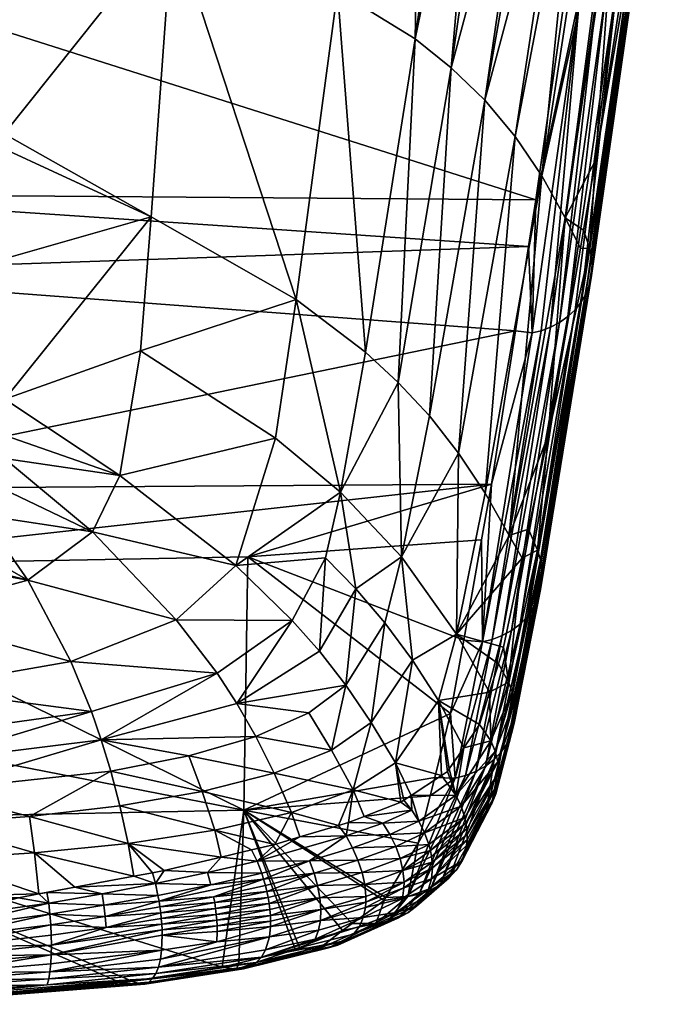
# Model space of a CAD drawing. Extents: x -0.11 to 0.11, y -0.207 to 0.019.
# Tile 4 of 138: x 0.005 to 0.017, y -0.207 to -0.189. Entities that reach past the tile are written whole.
import ezdxf

# ---------------------------------------------------------------- set-up
doc = ezdxf.new("R2010")
doc.units = 0
doc.layers.add('mesh', color=7, linetype='CONTINUOUS')

msp = doc.modelspace()

# ---------------------------------------------------------------- meshes
at = {"layer": 'mesh'}
mesh = msp.add_polyface(dxfattribs=at)
corners = [(-0.000143, -0.191736, -0.004857), (0.014281, -0.192713, -0.008344), (-0.000143, -0.193205, -0.008181), (0.014416, -0.191847, -0.006373), (-0.000143, -0.187218, 0.004194), (0.014949, -0.188082, 0.001394), (0.015138, -0.186733, 0.004004), (-0.000143, -0.185827, 0.006981), (0.015302, -0.185554, 0.006286), (-0.000143, -0.180627, 0.016257), (0.016061, -0.180921, 0.014554), (0.004583, -0.190631, -0.020607), (-0.004872, -0.190955, -0.021198), (0.004583, -0.190908, -0.021217), (0.004584, -0.188315, -0.015508), (-0.004872, -0.190667, -0.020591), (0.004584, -0.185804, -0.010586), (-0.004872, -0.186387, -0.011587), (0.004584, -0.182956, -0.005006), (-0.004872, -0.185845, -0.010567), (0.004584, -0.181152, -0.001724), (-0.004871, -0.181079, -0.001593), (0.004585, -0.181079, -0.001593), (-0.000143, -0.181079, -0.001593), (0.012183, -0.188874, -0.013386), (0.012299, -0.182333, -0.001113), (0.010746, -0.187985, -0.012948), (0.009913, -0.181611, -0.001388), (0.00856, -0.181322, -0.001497), (0.011315, -0.18191, -0.001274), (0.011452, -0.181969, -0.001252), (0.004908, -0.181099, -0.001586), (0.007428, -0.181253, -0.001525), (0.008047, -0.181291, -0.00151), (0.007696, -0.186722, -0.011836), (0.007304, -0.192165, -0.023495), (0.011264, -0.194665, -0.026621), (0.009983, -0.193693, -0.025652), (0.004582, -0.192938, -0.025685), (0.008201, -0.179826, 0.000969), (0.011916, -0.180437, 0.001627), (-0.004872, -0.191239, -0.021804)]
mesh.append_faces([[corners[k] for k in face] for face in [(0, 1, 2, 2), (0, 3, 1, 1), (4, 3, 0, 0), (4, 5, 3, 3), (4, 6, 5, 5), (7, 6, 4, 4), (7, 8, 6, 6), (9, 10, 7, 7), (11, 12, 13, 13), (14, 15, 11, 11), (16, 17, 14, 14), (18, 19, 16, 16), (20, 21, 18, 18), (22, 23, 20, 20), (24, 25, 26, 26), (26, 27, 28, 28), (26, 29, 27, 27), (26, 30, 29, 29), (25, 30, 26, 26), (20, 31, 22, 22), (20, 18, 31, 31), (18, 32, 31, 31), (18, 33, 32, 32), (16, 33, 18, 18), (16, 34, 33, 33), (14, 34, 16, 16), (11, 13, 35, 35), (26, 36, 24, 24), (34, 35, 37, 37), (34, 11, 35, 35), (14, 11, 34, 34), (13, 38, 35, 35), (34, 28, 33, 33), (34, 26, 28, 28), (37, 26, 34, 34), (37, 36, 26, 26), (39, 28, 27, 27), (40, 29, 30, 30), (40, 27, 29, 29), (38, 13, 41, 41)]])
mesh = msp.add_polyface(dxfattribs=at)
corners = [(0.014281, -0.192713, -0.008344), (0.014416, -0.191847, -0.006373), (0.014346, -0.19431, -0.011901), (0.014853, -0.194117, -0.012021), (0.015727, -0.187863, 0.001229), (0.015007, -0.194008, -0.01208), (-0.000143, -0.185827, 0.006981), (0.016061, -0.180921, 0.014554), (0.015302, -0.185554, 0.006286), (0.014957, -0.192182, -0.013689), (0.015242, -0.192744, -0.013611), (0.0153, -0.192407, -0.012805), (0.014529, -0.191407, -0.013755), (0.015525, -0.184858, -0.000143), (0.015217, -0.184486, -0.000285), (0.015014, -0.184241, -0.00038), (0.01458, -0.183716, -0.000581), (0.013474, -0.190006, -0.013681), (0.014409, -0.183591, -0.00063), (0.012853, -0.189406, -0.013556), (0.01376, -0.183113, -0.000814), (0.013419, -0.182861, -0.000911), (0.012183, -0.188874, -0.013386), (0.013266, -0.182749, -0.000954), (0.013044, -0.182653, -0.000991), (0.012299, -0.182333, -0.001113), (0.014035, -0.190676, -0.01375), (0.013476, -0.197272, -0.027976), (0.012448, -0.195845, -0.027436), (0.011872, -0.195225, -0.027055), (0.01584, -0.1855, 0.000103), (0.012984, -0.196531, -0.027748), (0.012996, -0.180833, 0.001925), (0.011452, -0.181969, -0.001252), (0.011916, -0.180437, 0.001627), (0.013973, -0.181352, 0.002252), (0.014829, -0.182008, 0.002603), (0.015289, -0.180235, 0.005978), (0.014949, -0.188082, 0.001394), (0.015229, -0.18805, 0.001358), (0.014687, -0.194205, -0.01197), (0.015555, -0.187954, 0.001287), (0.014516, -0.194269, -0.01193), (0.015138, -0.186733, 0.004004)]
mesh.append_faces([[corners[k] for k in face] for face in [(0, 1, 2, 2), (3, 4, 5, 5), (6, 7, 8, 8), (9, 10, 11, 11), (12, 13, 14, 14), (15, 16, 17, 17), (18, 17, 16, 16), (18, 19, 17, 17), (20, 19, 18, 18), (21, 19, 20, 20), (21, 22, 19, 19), (23, 22, 21, 21), (22, 24, 25, 25), (23, 24, 22, 22), (26, 12, 14, 14), (26, 27, 12, 12), (19, 28, 17, 17), (22, 29, 19, 19), (9, 30, 12, 12), (26, 17, 31, 31), (26, 15, 17, 17), (14, 15, 26, 26), (32, 33, 25, 25), (32, 34, 33, 33), (35, 23, 21, 21), (35, 24, 23, 23), (20, 35, 21, 21), (20, 36, 35, 35), (18, 36, 20, 20), (36, 16, 15, 15), (18, 16, 36, 36), (37, 35, 36, 36), (32, 24, 35, 35), (25, 24, 32, 32), (1, 38, 39, 39), (40, 41, 3, 3), (42, 39, 40, 40), (2, 39, 42, 42), (2, 1, 39, 39), (39, 38, 43, 43)]])
mesh = msp.add_polyface(dxfattribs=at)
corners = [(0.015406, -0.19342, -0.012366), (0.016294, -0.187193, 0.000852), (0.015445, -0.193249, -0.012444), (0.016236, -0.18731, 0.000915), (0.015342, -0.193584, -0.012289), (0.016306, -0.186514, 0.000508), (0.015522, -0.191123, -0.00974), (0.015414, -0.192748, -0.012663), (0.016256, -0.186348, 0.000428), (0.0153, -0.192407, -0.012805), (0.015242, -0.192744, -0.013611), (0.014957, -0.192182, -0.013689), (0.015919, -0.18566, 0.000165), (0.014529, -0.191407, -0.013755), (0.01584, -0.1855, 0.000103), (0.015525, -0.184858, -0.000143), (0.016668, -0.184011, 0.005004), (0.016699, -0.183944, 0.007473), (0.014687, -0.194205, -0.01197), (0.015229, -0.18805, 0.001358), (0.015555, -0.187954, 0.001287), (0.015007, -0.194008, -0.01208), (0.015727, -0.187863, 0.001229), (0.01593, -0.187728, 0.001147), (0.014853, -0.194117, -0.012021), (0.015255, -0.193739, -0.012215), (0.016168, -0.187444, 0.000987), (0.016324, -0.187041, 0.000773), (0.015459, -0.193077, -0.012521), (0.016351, -0.186794, 0.000646), (0.015448, -0.192909, -0.012594), (0.01634, -0.18663, 0.000565), (0.015143, -0.19388, -0.012145), (0.015302, -0.185554, 0.006286), (0.015138, -0.186733, 0.004004), (0.016834, -0.183348, 0.00714), (0.016759, -0.183815, 0.007398), (0.016473, -0.180903, 0.014501), (0.016695, -0.180811, 0.014426), (0.016266, -0.180951, 0.01455), (0.0168, -0.183689, 0.007327), (0.016836, -0.183454, 0.007197), (0.017032, -0.180577, 0.014258)]
mesh.append_faces([[corners[k] for k in face] for face in [(0, 1, 2, 2), (0, 3, 1, 1), (4, 3, 0, 0), (5, 6, 7, 7), (8, 6, 5, 5), (7, 9, 10, 10), (6, 9, 7, 7), (6, 11, 9, 9), (6, 12, 11, 11), (8, 12, 6, 6), (13, 14, 15, 15), (12, 14, 11, 11), (8, 5, 16, 16), (1, 3, 17, 17), (16, 12, 8, 8), (18, 19, 20, 20), (21, 22, 23, 23), (24, 20, 22, 22), (25, 26, 4, 4), (23, 26, 25, 25), (4, 26, 3, 3), (2, 27, 28, 28), (1, 27, 2, 2), (28, 29, 30, 30), (27, 29, 28, 28), (30, 29, 31, 31), (31, 7, 30, 30), (5, 7, 31, 31), (32, 23, 25, 25), (21, 23, 32, 32), (33, 19, 34, 34), (31, 29, 35, 35), (36, 27, 1, 1), (17, 3, 26, 26), (37, 20, 19, 19), (38, 22, 20, 20), (39, 19, 33, 33), (40, 29, 27, 27), (41, 35, 29, 29), (42, 26, 23, 23)]])
mesh = msp.add_polyface(dxfattribs=at)
corners = [(0.014346, -0.19431, -0.011901), (0.014038, -0.194273, -0.011895), (0.014281, -0.192713, -0.008344), (0.015414, -0.192748, -0.012663), (0.015242, -0.192744, -0.013611), (0.014644, -0.196206, -0.021874), (0.014124, -0.199692, -0.025997), (0.015007, -0.194008, -0.01208), (0.015143, -0.19388, -0.012145), (0.013966, -0.199811, -0.025941), (0.014853, -0.194117, -0.012021), (0.013791, -0.199906, -0.025892), (0.014687, -0.194205, -0.01197), (0.01361, -0.199977, -0.025853), (0.014516, -0.194269, -0.01193), (0.013427, -0.200022, -0.025823), (0.013597, -0.197104, -0.018337), (0.014448, -0.198328, -0.026533), (0.014279, -0.197938, -0.026667), (0.014501, -0.198502, -0.026471), (0.015448, -0.192909, -0.012594), (0.014529, -0.198683, -0.026405), (0.015459, -0.193077, -0.012521), (0.014531, -0.198869, -0.026335), (0.015445, -0.193249, -0.012444), (0.014505, -0.199054, -0.026263), (0.015406, -0.19342, -0.012366), (0.014452, -0.199233, -0.026192), (0.015342, -0.193584, -0.012289), (0.01437, -0.1994, -0.026124), (0.015255, -0.193739, -0.012215), (0.014261, -0.199554, -0.026058), (-0.000143, -0.197199, -0.017217), (-0.000143, -0.193205, -0.008181), (0.009983, -0.193693, -0.025652), (0.009601, -0.196256, -0.032076), (0.010804, -0.197254, -0.033306), (0.014957, -0.192182, -0.013689), (0.013923, -0.198052, -0.028107), (0.012984, -0.196531, -0.027748), (0.013476, -0.197272, -0.027976), (0.014035, -0.190676, -0.01375), (0.012853, -0.189406, -0.013556), (0.011872, -0.195225, -0.027055), (0.012448, -0.195845, -0.027436), (0.012183, -0.188874, -0.013386), (0.011264, -0.194665, -0.026621), (0.008867, -0.198612, -0.038502), (0.012948, -0.199882, -0.035154), (0.014529, -0.191407, -0.013755), (0.011934, -0.198449, -0.034376), (0.013474, -0.190006, -0.013681)]
mesh.append_faces([[corners[k] for k in face] for face in [(0, 1, 2, 2), (3, 4, 5, 5), (6, 7, 8, 8), (9, 10, 7, 7), (11, 12, 10, 10), (13, 14, 12, 12), (15, 0, 14, 14), (16, 1, 0, 0), (17, 5, 18, 18), (17, 3, 5, 5), (19, 3, 17, 17), (19, 20, 3, 3), (21, 20, 19, 19), (21, 22, 20, 20), (23, 22, 21, 21), (23, 24, 22, 22), (25, 24, 23, 23), (25, 26, 24, 24), (27, 26, 25, 25), (27, 28, 26, 26), (29, 30, 28, 28), (8, 30, 31, 31), (32, 1, 16, 16), (33, 2, 1, 1), (34, 35, 36, 36), (37, 5, 4, 4), (38, 5, 37, 37), (38, 18, 5, 5), (39, 40, 41, 41), (42, 43, 44, 44), (45, 46, 43, 43), (35, 47, 36, 36), (48, 40, 39, 39), (38, 49, 40, 40), (37, 49, 38, 38), (36, 46, 34, 34), (36, 43, 46, 46), (50, 43, 36, 36), (50, 44, 43, 43), (39, 44, 50, 50), (39, 51, 44, 44)]])
mesh = msp.add_polyface(dxfattribs=at)
corners = [(0.009088, -0.198448, -0.020907), (-0.000143, -0.19862, -0.020865), (0.013597, -0.197104, -0.018337), (0.009018, -0.203132, -0.033906), (0.003481, -0.197529, -0.037195), (0.004574, -0.197197, -0.036303), (0.004589, -0.196629, -0.034815), (0.006217, -0.197986, -0.038149), (0.004184, -0.197676, -0.037594), (0.005021, -0.198883, -0.040597), (0.006725, -0.196945, -0.035343), (0.0046, -0.196207, -0.033706), (0.004596, -0.195536, -0.032061), (0.008867, -0.198612, -0.038502), (0.007767, -0.199612, -0.041353), (0.005814, -0.200385, -0.043544), (0.002676, -0.199517, -0.042349), (0.002954, -0.200886, -0.044953), (0.009983, -0.193693, -0.025652), (0.007107, -0.194641, -0.029406), (0.009601, -0.196256, -0.032076), (0.007304, -0.192165, -0.023495), (0.003149, -0.202231, -0.0467), (0.003208, -0.202776, -0.047189), (0.00638, -0.201833, -0.045549), (0.009239, -0.201772, -0.044188), (0.008886, -0.201158, -0.043549), (0.007999, -0.20213, -0.045277), (0.006556, -0.202413, -0.046123), (0.009577, -0.202447, -0.044749), (0.008521, -0.2006, -0.042852), (0.00991, -0.199624, -0.039977), (0.006197, -0.201308, -0.044916), (0.003086, -0.20174, -0.046153), (0.01022, -0.201336, -0.042854), (0.010637, -0.202021, -0.04342), (0.004582, -0.192938, -0.025685), (0.010529, -0.19847, -0.036653), (0.010804, -0.197254, -0.033306)]
mesh.append_faces([[corners[k] for k in face] for face in [(0, 1, 2, 2), (3, 1, 0, 0), (4, 5, 6, 6), (7, 8, 9, 9), (7, 5, 8, 8), (7, 6, 5, 5), (10, 6, 7, 7), (10, 11, 6, 6), (12, 11, 10, 10), (7, 13, 10, 10), (7, 14, 13, 13), (9, 14, 7, 7), (9, 15, 14, 14), (16, 15, 9, 9), (16, 17, 15, 15), (18, 19, 20, 20), (18, 21, 19, 19), (22, 23, 24, 24), (25, 26, 24, 24), (27, 24, 28, 28), (27, 25, 24, 24), (29, 25, 27, 27), (30, 26, 31, 31), (30, 24, 26, 26), (32, 24, 30, 30), (32, 22, 24, 24), (33, 22, 32, 32), (25, 34, 26, 26), (29, 35, 25, 25), (20, 10, 13, 13), (19, 10, 20, 20), (19, 12, 10, 10), (21, 12, 19, 19), (21, 36, 12, 12), (32, 15, 17, 17), (30, 15, 32, 32), (30, 14, 15, 15), (31, 14, 30, 30), (31, 13, 14, 14), (37, 13, 31, 31), (37, 38, 13, 13)]])
mesh = msp.add_polyface(dxfattribs=at)
corners = [(-0.000143, -0.201625, -0.046229), (-0.003372, -0.20174, -0.046153), (-0.000143, -0.201898, -0.046518), (-0.000143, -0.2011, -0.045367), (-0.00324, -0.200886, -0.044953), (-0.002962, -0.199517, -0.042349), (-0.000143, -0.200112, -0.043744), (-0.000143, -0.199757, -0.042904), (-0.000143, -0.197199, -0.017217), (0.013597, -0.197104, -0.018337), (-0.000143, -0.19862, -0.020865), (-0.000143, -0.193205, -0.008181), (0.014038, -0.194273, -0.011895), (0.009018, -0.203132, -0.033906), (-0.000143, -0.201345, -0.027855), (0.002784, -0.198319, -0.039355), (0.00356, -0.198047, -0.038606), (0.003481, -0.197529, -0.037195), (0.004184, -0.197676, -0.037594), (0.004574, -0.197197, -0.036303), (0.002374, -0.198402, -0.039586), (0.001757, -0.198527, -0.039934), (0.000721, -0.198634, -0.040234), (-0.002258, -0.198494, -0.039842), (-0.001182, -0.198622, -0.040202), (-0.00266, -0.198404, -0.039591), (0.004589, -0.196629, -0.034815), (0.0046, -0.196207, -0.033706), (0.004596, -0.195536, -0.032061), (-0.004479, -0.197646, -0.037513), (-0.004384, -0.197743, -0.037775), (-0.004924, -0.196631, -0.034818), (-0.004941, -0.19685, -0.035385), (0.004582, -0.192938, -0.025685), (-0.00485, -0.195555, -0.032056), (0.005021, -0.198883, -0.040597), (0.002676, -0.199517, -0.042349), (0.002954, -0.200886, -0.044953), (0.003086, -0.20174, -0.046153), (0.003149, -0.202231, -0.0467), (0.006197, -0.201308, -0.044916), (-0.000143, -0.198661, -0.04031)]
mesh.append_faces([[corners[k] for k in face] for face in [(0, 1, 2, 2), (3, 4, 0, 0), (5, 6, 7, 7), (4, 3, 6, 6), (8, 9, 10, 10), (11, 12, 8, 8), (13, 14, 10, 10), (15, 16, 17, 17), (17, 18, 19, 19), (16, 18, 17, 17), (17, 20, 15, 15), (17, 21, 20, 20), (22, 21, 17, 17), (17, 23, 24, 24), (17, 25, 23, 23), (26, 25, 17, 17), (25, 27, 28, 28), (26, 27, 25, 25), (29, 30, 28, 28), (31, 32, 28, 28), (33, 34, 28, 28), (35, 18, 16, 16), (36, 21, 22, 22), (36, 20, 21, 21), (35, 20, 36, 36), (35, 15, 20, 20), (16, 15, 35, 35), (7, 36, 22, 22), (7, 6, 36, 36), (0, 37, 3, 3), (6, 37, 36, 36), (6, 3, 37, 37), (38, 2, 39, 39), (38, 0, 2, 2), (38, 37, 0, 0), (40, 37, 38, 38), (41, 5, 7, 7), (17, 41, 22, 22), (24, 41, 17, 17), (7, 22, 41, 41)]])
mesh = msp.add_polyface(dxfattribs=at)
corners = [(0.014448, -0.198328, -0.026533), (0.014279, -0.197938, -0.026667), (0.014166, -0.198475, -0.028152), (0.013427, -0.200022, -0.025823), (0.013082, -0.199991, -0.025812), (0.013414, -0.198133, -0.021001), (0.013597, -0.197104, -0.018337), (0.014124, -0.199692, -0.025997), (0.015143, -0.19388, -0.012145), (0.014261, -0.199554, -0.026058), (0.013966, -0.199811, -0.025941), (0.015007, -0.194008, -0.01208), (0.013791, -0.199906, -0.025892), (0.014853, -0.194117, -0.012021), (0.01361, -0.199977, -0.025853), (0.014687, -0.194205, -0.01197), (0.014516, -0.194269, -0.01193), (0.014346, -0.19431, -0.011901), (0.01437, -0.1994, -0.026124), (0.015342, -0.193584, -0.012289), (0.014452, -0.199233, -0.026192), (0.013913, -0.200766, -0.033619), (0.01382, -0.200118, -0.032702), (0.013978, -0.200947, -0.033564), (0.014501, -0.198502, -0.026471), (0.014018, -0.201138, -0.033505), (0.014529, -0.198683, -0.026405), (0.014031, -0.201332, -0.033442), (0.014531, -0.198869, -0.026335), (0.014014, -0.201526, -0.033377), (0.014505, -0.199054, -0.026263), (0.013967, -0.201713, -0.033312), (0.01389, -0.201888, -0.033248), (0.013645, -0.202194, -0.033129), (0.015255, -0.193739, -0.012215), (0.009088, -0.198448, -0.020907), (0.01284, -0.201348, -0.029326), (0.012948, -0.199882, -0.035154), (0.013923, -0.198052, -0.028107), (0.013724, -0.200426, -0.033715), (0.00991, -0.199624, -0.039977), (0.010415, -0.200196, -0.040662), (0.010529, -0.19847, -0.036653), (0.008886, -0.201158, -0.043549), (0.011622, -0.199669, -0.037848), (0.011086, -0.199042, -0.037279), (0.010904, -0.200824, -0.04129), (0.012134, -0.200359, -0.038341), (0.011934, -0.198449, -0.034376), (0.012984, -0.196531, -0.027748), (0.013476, -0.197272, -0.027976), (0.010804, -0.197254, -0.033306)]
mesh.append_faces([[corners[k] for k in face] for face in [(0, 1, 2, 2), (3, 4, 5, 5), (6, 3, 5, 5), (7, 8, 9, 9), (10, 11, 7, 7), (12, 13, 10, 10), (14, 15, 12, 12), (3, 16, 14, 14), (6, 17, 3, 3), (18, 19, 20, 20), (21, 2, 22, 22), (21, 0, 2, 2), (23, 0, 21, 21), (23, 24, 0, 0), (25, 26, 24, 24), (27, 28, 26, 26), (29, 30, 28, 28), (31, 20, 30, 30), (32, 18, 20, 20), (33, 7, 9, 9), (9, 34, 18, 18), (35, 5, 4, 4), (36, 35, 4, 4), (35, 6, 5, 5), (37, 2, 38, 38), (37, 22, 2, 2), (39, 22, 37, 37), (2, 1, 38, 38), (40, 41, 42, 42), (40, 43, 41, 41), (44, 45, 46, 46), (47, 37, 48, 48), (41, 45, 42, 42), (41, 46, 45, 45), (37, 49, 48, 48), (38, 50, 37, 37), (45, 51, 42, 42), (45, 48, 51, 51), (44, 48, 45, 45), (44, 47, 48, 48)]])
mesh = msp.add_polyface(dxfattribs=at)
corners = [(0.012923, -0.20254, -0.032957), (0.012545, -0.202528, -0.032931), (0.01284, -0.201348, -0.029326), (0.01246, -0.202868, -0.03397), (0.012939, -0.202858, -0.041), (0.012782, -0.202421, -0.040738), (0.012674, -0.202492, -0.041031), (0.012816, -0.20237, -0.040544), (0.01211, -0.20286, -0.042562), (0.013034, -0.203058, -0.040969), (0.013661, -0.202041, -0.037176), (0.013102, -0.203266, -0.040928), (0.01371, -0.202237, -0.037122), (0.01361, -0.199977, -0.025853), (0.013115, -0.202492, -0.032988), (0.013427, -0.200022, -0.025823), (0.013082, -0.199991, -0.025812), (0.009018, -0.203132, -0.033906), (0.009088, -0.198448, -0.020907), (0.010904, -0.200824, -0.04129), (0.01022, -0.201336, -0.042854), (0.010637, -0.202021, -0.04342), (0.011821, -0.202255, -0.042297), (0.011972, -0.20295, -0.042935), (0.011918, -0.202986, -0.043084), (0.012618, -0.201103, -0.038742), (0.01356, -0.200953, -0.035451), (0.013375, -0.201547, -0.037405), (0.012948, -0.199882, -0.035154), (0.011373, -0.201513, -0.041841), (0.011036, -0.202758, -0.04389), (0.011622, -0.199669, -0.037848), (0.012134, -0.200359, -0.038341), (0.008886, -0.201158, -0.043549), (0.010415, -0.200196, -0.040662), (0.009239, -0.201772, -0.044188), (0.009577, -0.202447, -0.044749), (0.0099, -0.203174, -0.045213), (0.013586, -0.201854, -0.037224), (0.013082, -0.201979, -0.039054)]
mesh.append_faces([[corners[k] for k in face] for face in [(0, 1, 2, 2), (0, 3, 1, 1), (4, 5, 6, 6), (4, 7, 5, 5), (6, 8, 4, 4), (9, 10, 4, 4), (11, 12, 9, 9), (0, 13, 14, 14), (2, 15, 0, 0), (2, 16, 15, 15), (2, 17, 18, 18), (1, 17, 2, 2), (19, 20, 21, 21), (22, 23, 8, 8), (22, 24, 23, 23), (25, 5, 7, 7), (6, 5, 25, 25), (26, 25, 27, 27), (26, 28, 25, 25), (29, 21, 30, 30), (29, 19, 21, 21), (31, 19, 29, 29), (32, 25, 28, 28), (22, 25, 32, 32), (22, 6, 25, 25), (8, 6, 22, 22), (33, 19, 34, 34), (33, 20, 19, 19), (35, 21, 20, 20), (36, 30, 21, 21), (37, 30, 36, 36), (29, 32, 31, 31), (29, 22, 32, 32), (30, 22, 29, 29), (30, 24, 22, 22), (38, 27, 39, 39), (39, 7, 4, 4), (4, 38, 39, 39), (25, 7, 39, 39), (27, 25, 39, 39)]])
mesh = msp.add_polyface(dxfattribs=at)
corners = [(0.01382, -0.200118, -0.032702), (0.013724, -0.200426, -0.033715), (0.013913, -0.200766, -0.033619), (0.013586, -0.201854, -0.037224), (0.01356, -0.200953, -0.035451), (0.013375, -0.201547, -0.037405), (0.01371, -0.202237, -0.037122), (0.013124, -0.203371, -0.040905), (0.01373, -0.202437, -0.037064), (0.012939, -0.202858, -0.041), (0.013661, -0.202041, -0.037176), (0.013034, -0.203058, -0.040969), (0.013102, -0.203266, -0.040928), (0.014031, -0.201332, -0.033442), (0.014018, -0.201138, -0.033505), (0.013978, -0.200947, -0.033564), (0.014501, -0.198502, -0.026471), (0.014529, -0.198683, -0.026405), (0.014014, -0.201526, -0.033377), (0.014531, -0.198869, -0.026335), (0.013967, -0.201713, -0.033312), (0.014505, -0.199054, -0.026263), (0.01389, -0.201888, -0.033248), (0.014452, -0.199233, -0.026192), (0.013645, -0.202194, -0.033129), (0.012649, -0.204514, -0.040463), (0.013483, -0.202318, -0.033075), (0.013782, -0.202049, -0.033187), (0.013499, -0.203173, -0.036819), (0.013605, -0.203008, -0.03688), (0.014261, -0.199554, -0.026058), (0.014124, -0.199692, -0.025997), (0.013966, -0.199811, -0.025941), (0.013304, -0.202419, -0.033027), (0.013791, -0.199906, -0.025892), (0.013115, -0.202492, -0.032988), (0.01361, -0.199977, -0.025853), (0.012923, -0.20254, -0.032957), (0.013427, -0.200022, -0.025823), (0.01437, -0.1994, -0.026124), (0.012948, -0.199882, -0.035154), (0.013678, -0.202828, -0.036941), (0.01372, -0.202636, -0.037003)]
mesh.append_faces([[corners[k] for k in face] for face in [(0, 1, 2, 2), (3, 4, 5, 5), (6, 7, 8, 8), (9, 10, 3, 3), (11, 6, 10, 10), (12, 7, 6, 6), (13, 6, 8, 8), (14, 6, 13, 13), (14, 10, 6, 6), (15, 10, 14, 14), (15, 3, 10, 10), (2, 3, 15, 15), (2, 4, 3, 3), (1, 4, 2, 2), (14, 16, 15, 15), (13, 17, 14, 14), (18, 19, 13, 13), (20, 21, 18, 18), (22, 23, 20, 20), (24, 25, 26, 26), (27, 28, 24, 24), (27, 29, 28, 28), (24, 30, 27, 27), (26, 31, 24, 24), (26, 32, 31, 31), (33, 32, 26, 26), (33, 34, 32, 32), (35, 34, 33, 33), (35, 36, 34, 34), (37, 38, 36, 36), (27, 22, 29, 29), (27, 39, 22, 22), (30, 39, 27, 27), (1, 40, 4, 4), (41, 18, 42, 42), (41, 20, 18, 18), (41, 22, 20, 20), (42, 18, 13, 13), (13, 8, 42, 42), (29, 22, 41, 41)]])
mesh = msp.add_polyface(dxfattribs=at)
corners = [(0.006396, -0.204679, -0.047533), (0.005892, -0.204557, -0.047556), (0.00537, -0.204654, -0.047719), (0.007383, -0.20449, -0.047188), (0.006984, -0.204354, -0.047215), (0.005408, -0.20485, -0.047797), (-0.001701, -0.204109, -0.048118), (-0.001718, -0.204792, -0.048286), (-0.000143, -0.204393, -0.048252), (-0.000143, -0.203319, -0.033869), (0.003285, -0.206591, -0.046305), (-0.000143, -0.20421, -0.036583), (0.009018, -0.203132, -0.033906), (0.008613, -0.206038, -0.044666), (-0.000143, -0.201345, -0.027855), (0.005143, -0.203921, -0.04755), (0.001415, -0.204109, -0.048118), (0.001432, -0.204792, -0.048286), (0.003355, -0.204732, -0.048101), (0.003311, -0.20404, -0.047908), (0.006877, -0.203747, -0.047017), (0.005049, -0.203248, -0.047199), (0.006722, -0.203054, -0.046619), (0.006556, -0.202413, -0.046123), (0.003149, -0.202231, -0.0467), (-0.000143, -0.202711, -0.047377), (0.003208, -0.202776, -0.047189), (0.003262, -0.203382, -0.047598), (0.00638, -0.201833, -0.045549), (0.005223, -0.204682, -0.047764), (-0.000143, -0.204811, -0.048312), (-0.000143, -0.204134, -0.048153), (-0.000143, -0.203562, -0.047935), (-0.000143, -0.201898, -0.046518), (-0.000143, -0.202383, -0.04703), (-0.000143, -0.202897, -0.047499)]
mesh.append_faces([[corners[k] for k in face] for face in [(0, 1, 2, 2), (3, 1, 0, 0), (3, 4, 1, 1), (5, 0, 2, 2), (6, 7, 8, 8), (9, 10, 11, 11), (12, 13, 9, 9), (9, 14, 12, 12), (4, 15, 1, 1), (16, 8, 17, 17), (18, 16, 17, 17), (19, 16, 18, 18), (20, 15, 4, 4), (20, 21, 15, 15), (22, 21, 20, 20), (22, 23, 21, 21), (24, 25, 26, 26), (15, 27, 19, 19), (21, 27, 15, 15), (21, 26, 27, 27), (23, 26, 21, 21), (23, 28, 26, 26), (5, 2, 29, 29), (30, 8, 7, 7), (8, 31, 6, 6), (6, 31, 32, 32), (1, 29, 2, 2), (1, 15, 29, 29), (24, 33, 34, 34), (25, 35, 26, 26), (35, 27, 26, 26), (32, 27, 35, 35), (32, 31, 16, 16), (17, 8, 30, 30), (16, 31, 8, 8), (19, 32, 16, 16), (27, 32, 19, 19), (34, 25, 24, 24), (29, 19, 18, 18), (15, 19, 29, 29)]])
mesh = msp.add_polyface(dxfattribs=at)
corners = [(0.009264, -0.204073, -0.046206), (0.009588, -0.203765, -0.045844), (0.009155, -0.203868, -0.046098), (0.010051, -0.203628, -0.045405), (0.008594, -0.204, -0.046426), (0.008343, -0.204288, -0.046749), (0.007543, -0.204249, -0.047041), (0.007383, -0.20449, -0.047188), (0.007328, -0.204289, -0.047108), (0.006984, -0.204354, -0.047215), (0.008457, -0.204733, -0.046834), (0.009382, -0.204411, -0.046285), (0.007447, -0.204816, -0.047248), (0.009414, -0.204524, -0.046299), (0.009442, -0.204637, -0.046307), (0.010315, -0.204297, -0.045642), (0.008477, -0.204843, -0.04684), (0.009347, -0.204298, -0.046265), (0.008406, -0.204511, -0.046804), (0.007428, -0.204708, -0.047234), (0.006396, -0.204679, -0.047533), (0.01023, -0.20407, -0.045609), (0.009963, -0.205704, -0.043546), (0.008925, -0.20596, -0.044407), (0.009018, -0.203132, -0.033906), (0.008481, -0.203502, -0.046252), (0.006877, -0.203747, -0.047017), (0.0099, -0.203174, -0.045213), (0.008247, -0.20279, -0.045813), (0.009577, -0.202447, -0.044749), (0.006722, -0.203054, -0.046619), (0.006556, -0.202413, -0.046123), (0.007999, -0.20213, -0.045277)]
mesh.append_faces([[corners[k] for k in face] for face in [(0, 1, 2, 2), (0, 3, 1, 1), (4, 0, 2, 2), (4, 5, 0, 0), (6, 5, 4, 4), (6, 7, 5, 5), (8, 7, 6, 6), (8, 9, 7, 7), (10, 11, 12, 12), (10, 13, 11, 11), (14, 13, 10, 10), (15, 13, 14, 14), (15, 11, 13, 13), (10, 16, 14, 14), (5, 17, 0, 0), (5, 18, 17, 17), (7, 18, 5, 5), (7, 19, 18, 18), (20, 19, 7, 7), (12, 18, 19, 19), (11, 18, 12, 12), (11, 17, 18, 18), (21, 17, 11, 11), (21, 0, 17, 17), (22, 23, 24, 24), (25, 4, 2, 2), (26, 9, 8, 8), (26, 4, 25, 25), (26, 6, 4, 4), (8, 6, 26, 26), (1, 25, 2, 2), (1, 27, 25, 25), (3, 27, 1, 1), (28, 27, 29, 29), (28, 25, 27, 27), (30, 25, 28, 28), (30, 26, 25, 25), (28, 31, 30, 30), (28, 32, 31, 31), (29, 32, 28, 28)]])
mesh = msp.add_polyface(dxfattribs=at)
corners = [(0.013139, -0.203476, -0.040879), (0.012487, -0.203987, -0.042882), (0.012499, -0.204095, -0.042858), (0.013124, -0.203371, -0.040905), (0.012121, -0.203134, -0.042951), (0.011972, -0.20295, -0.042935), (0.011918, -0.202986, -0.043084), (0.011243, -0.203247, -0.044109), (0.011586, -0.203371, -0.043908), (0.013146, -0.20358, -0.040852), (0.01373, -0.202437, -0.037064), (0.011824, -0.203804, -0.043939), (0.012438, -0.203769, -0.04292), (0.012358, -0.203551, -0.042944), (0.011906, -0.204027, -0.043928), (0.011716, -0.203584, -0.043932), (0.012251, -0.203339, -0.042954), (0.013102, -0.203266, -0.040928), (0.012466, -0.203878, -0.042903), (0.013034, -0.203058, -0.040969), (0.012939, -0.202858, -0.041), (0.01211, -0.20286, -0.042562), (0.013144, -0.203683, -0.040823), (0.012503, -0.204201, -0.042831), (0.012923, -0.20254, -0.032957), (0.01224, -0.203746, -0.036651), (0.01246, -0.202868, -0.03397), (0.012051, -0.20473, -0.040249), (0.013115, -0.202492, -0.032988), (0.013304, -0.202419, -0.033027), (0.012259, -0.204687, -0.040314), (0.013483, -0.202318, -0.033075), (0.012461, -0.204615, -0.040387), (0.013645, -0.202194, -0.033129), (0.012815, -0.204386, -0.040542), (0.012649, -0.204514, -0.040463), (0.013499, -0.203173, -0.036819), (0.01372, -0.202636, -0.037003), (0.013134, -0.203784, -0.040792), (0.013678, -0.202828, -0.036941), (0.012484, -0.204404, -0.042766), (0.013605, -0.203008, -0.03688), (0.01295, -0.204236, -0.040618), (0.013051, -0.204067, -0.040691)]
mesh.append_faces([[corners[k] for k in face] for face in [(0, 1, 2, 2), (3, 1, 0, 0), (4, 5, 6, 6), (7, 4, 6, 6), (7, 8, 4, 4), (9, 0, 2, 2), (10, 0, 9, 9), (10, 3, 0, 0), (11, 12, 13, 13), (11, 14, 12, 12), (15, 13, 16, 16), (15, 11, 13, 13), (17, 12, 18, 18), (17, 13, 12, 12), (19, 13, 17, 17), (19, 16, 13, 13), (20, 16, 19, 19), (20, 21, 16, 16), (18, 3, 17, 17), (18, 1, 3, 3), (22, 9, 23, 23), (24, 25, 26, 26), (24, 27, 25, 25), (28, 27, 24, 24), (29, 30, 28, 28), (31, 32, 29, 29), (33, 34, 35, 35), (33, 36, 34, 34), (4, 21, 5, 5), (4, 16, 21, 21), (8, 16, 4, 4), (8, 15, 16, 16), (37, 38, 39, 39), (22, 38, 37, 37), (40, 38, 22, 22), (37, 9, 22, 22), (37, 10, 9, 9), (41, 42, 36, 36), (41, 43, 42, 42), (43, 39, 38, 38), (41, 39, 43, 43)]])
mesh = msp.add_polyface(dxfattribs=at)
corners = [(0.012051, -0.20473, -0.040249), (0.011642, -0.20475, -0.040139), (0.01224, -0.203746, -0.036651), (0.011611, -0.204803, -0.040323), (0.011979, -0.204467, -0.043852), (0.011274, -0.204833, -0.044768), (0.011977, -0.204571, -0.043821), (0.011958, -0.20425, -0.043899), (0.011253, -0.20451, -0.044842), (0.013146, -0.20358, -0.040852), (0.012499, -0.204095, -0.042858), (0.012503, -0.204201, -0.042831), (0.012466, -0.203878, -0.042903), (0.011906, -0.204027, -0.043928), (0.012438, -0.203769, -0.04292), (0.012487, -0.203987, -0.042882), (0.013115, -0.202492, -0.032988), (0.012259, -0.204687, -0.040314), (0.013304, -0.202419, -0.033027), (0.012461, -0.204615, -0.040387), (0.013483, -0.202318, -0.033075), (0.012649, -0.204514, -0.040463), (0.012049, -0.205033, -0.042392), (0.011865, -0.205129, -0.04228), (0.011664, -0.205195, -0.04217), (0.011456, -0.20523, -0.042065), (0.01243, -0.204591, -0.042689), (0.012484, -0.204404, -0.042766), (0.011947, -0.204768, -0.043747), (0.011266, -0.204933, -0.044731), (0.013144, -0.203683, -0.040823), (0.01221, -0.204909, -0.0425), (0.011046, -0.205427, -0.044391), (0.012338, -0.204761, -0.0426), (0.011835, -0.205028, -0.043602), (0.013499, -0.203173, -0.036819), (0.01295, -0.204236, -0.040618), (0.012815, -0.204386, -0.040542), (0.013051, -0.204067, -0.040691), (0.013134, -0.203784, -0.040792)]
mesh.append_faces([[corners[k] for k in face] for face in [(0, 1, 2, 2), (0, 3, 1, 1), (4, 5, 6, 6), (7, 8, 4, 4), (9, 10, 11, 11), (12, 13, 7, 7), (12, 14, 13, 13), (7, 15, 12, 12), (7, 10, 15, 15), (4, 10, 7, 7), (4, 11, 10, 10), (6, 11, 4, 4), (16, 17, 0, 0), (18, 19, 17, 17), (20, 21, 19, 19), (22, 19, 21, 21), (23, 19, 22, 22), (23, 17, 19, 19), (24, 17, 23, 23), (24, 0, 17, 17), (25, 0, 24, 24), (25, 3, 0, 0), (26, 27, 28, 28), (6, 29, 28, 28), (27, 6, 28, 28), (27, 11, 6, 6), (30, 11, 27, 27), (31, 32, 22, 22), (33, 34, 31, 31), (33, 26, 34, 34), (34, 26, 28, 28), (35, 36, 37, 37), (26, 38, 27, 27), (26, 36, 38, 38), (33, 36, 26, 26), (31, 36, 33, 33), (31, 37, 36, 36), (31, 21, 37, 37), (22, 21, 31, 31), (38, 39, 27, 27)]])
mesh = msp.add_polyface(dxfattribs=at)
corners = [(0.010954, -0.203359, -0.044548), (0.011586, -0.203371, -0.043908), (0.011243, -0.203247, -0.044109), (0.010907, -0.20361, -0.044793), (0.010769, -0.203414, -0.044723), (0.011979, -0.204467, -0.043852), (0.011275, -0.204728, -0.044798), (0.011274, -0.204833, -0.044768), (0.011253, -0.20451, -0.044842), (0.009442, -0.204637, -0.046307), (0.01038, -0.204525, -0.045651), (0.010315, -0.204297, -0.045642), (0.011127, -0.204056, -0.04486), (0.011906, -0.204027, -0.043928), (0.011824, -0.203804, -0.043939), (0.011203, -0.204284, -0.044863), (0.01023, -0.20407, -0.045609), (0.009382, -0.204411, -0.046285), (0.011027, -0.203831, -0.044836), (0.011716, -0.203584, -0.043932), (0.009484, -0.204861, -0.046302), (0.010422, -0.204751, -0.045634), (0.009465, -0.20475, -0.046308), (0.009264, -0.204073, -0.046206), (0.010051, -0.203628, -0.045405), (0.011958, -0.20425, -0.043899), (0.01044, -0.204968, -0.04559), (0.009018, -0.203132, -0.033906), (0.011017, -0.20523, -0.041867), (0.010841, -0.205357, -0.042322), (0.011611, -0.204803, -0.040323), (0.011642, -0.20475, -0.040139), (0.01224, -0.203746, -0.036651), (0.01246, -0.202868, -0.03397), (0.012545, -0.202528, -0.032931), (0.011036, -0.202758, -0.04389), (0.0099, -0.203174, -0.045213), (0.011918, -0.202986, -0.043084)]
mesh.append_faces([[corners[k] for k in face] for face in [(0, 1, 2, 2), (0, 3, 1, 1), (4, 3, 0, 0), (5, 6, 7, 7), (5, 8, 6, 6), (9, 10, 11, 11), (12, 13, 14, 14), (12, 15, 13, 13), (16, 17, 11, 11), (18, 14, 19, 19), (18, 12, 14, 14), (10, 20, 21, 21), (9, 22, 10, 10), (3, 23, 16, 16), (3, 24, 23, 23), (4, 24, 3, 3), (25, 15, 8, 8), (25, 13, 15, 15), (3, 19, 1, 1), (3, 18, 19, 19), (16, 18, 3, 3), (16, 12, 18, 18), (11, 12, 16, 16), (11, 15, 12, 12), (10, 15, 11, 11), (10, 8, 15, 15), (21, 8, 10, 10), (21, 6, 8, 8), (26, 6, 21, 21), (27, 28, 29, 29), (27, 30, 28, 28), (31, 30, 27, 27), (27, 32, 31, 31), (27, 33, 32, 32), (34, 33, 27, 27), (0, 35, 4, 4), (0, 2, 35, 35), (36, 4, 35, 35), (24, 4, 36, 36), (2, 37, 35, 35)]])
mesh = msp.add_polyface(dxfattribs=at)
corners = [(0.008883, -0.206075, -0.045003), (0.008925, -0.20596, -0.044407), (0.009963, -0.205704, -0.043546), (0.008613, -0.206038, -0.044666), (0.006953, -0.206296, -0.045471), (0.007498, -0.20524, -0.047238), (0.008516, -0.205169, -0.046814), (0.008507, -0.205062, -0.046829), (0.007503, -0.205343, -0.047218), (0.008522, -0.205273, -0.046791), (0.009497, -0.204971, -0.046289), (0.009506, -0.205079, -0.04627), (0.00951, -0.205184, -0.046243), (0.008523, -0.205374, -0.046762), (0.008494, -0.204953, -0.046838), (0.009465, -0.20475, -0.046308), (0.008477, -0.204843, -0.04684), (0.009484, -0.204861, -0.046302), (0.01038, -0.204525, -0.045651), (0.009442, -0.204637, -0.046307), (0.008457, -0.204733, -0.046834), (0.007464, -0.204923, -0.047256), (0.010403, -0.205698, -0.043738), (0.00901, -0.206066, -0.045202), (0.007185, -0.206347, -0.046055), (0.009132, -0.206025, -0.045402), (0.00726, -0.206313, -0.046261), (0.007329, -0.206248, -0.046462), (0.009244, -0.205952, -0.045597), (0.010754, -0.205626, -0.044073), (0.010422, -0.204751, -0.045634), (0.01044, -0.204968, -0.04559), (0.009508, -0.205285, -0.046209), (0.009018, -0.203132, -0.033906), (0.010047, -0.205671, -0.04343), (0.008514, -0.205565, -0.046682), (0.009488, -0.205473, -0.046121), (0.007474, -0.205888, -0.04696), (0.010432, -0.20517, -0.045521), (0.007506, -0.205443, -0.047192), (0.00934, -0.205848, -0.045777), (0.00739, -0.206154, -0.046651), (0.009417, -0.205717, -0.045936), (0.007438, -0.206033, -0.046819), (0.010333, -0.205515, -0.045301)]
mesh.append_faces([[corners[k] for k in face] for face in [(0, 1, 2, 2), (0, 3, 1, 1), (4, 3, 0, 0), (5, 6, 7, 7), (8, 9, 6, 6), (6, 10, 7, 7), (6, 11, 10, 10), (9, 11, 6, 6), (9, 12, 11, 11), (13, 12, 9, 9), (14, 15, 16, 16), (17, 15, 14, 14), (18, 15, 17, 17), (19, 16, 15, 15), (20, 21, 16, 16), (22, 0, 2, 2), (23, 0, 22, 22), (23, 24, 0, 0), (25, 26, 23, 23), (27, 26, 25, 25), (25, 28, 27, 27), (25, 29, 28, 28), (7, 17, 14, 14), (10, 17, 7, 7), (10, 30, 17, 17), (11, 30, 10, 10), (12, 31, 11, 11), (13, 32, 12, 12), (33, 34, 2, 2), (33, 1, 3, 3), (35, 36, 32, 32), (36, 35, 37, 37), (38, 32, 36, 36), (39, 13, 9, 9), (40, 41, 28, 28), (42, 43, 40, 40), (36, 43, 42, 42), (37, 43, 36, 36), (13, 35, 32, 32), (39, 35, 13, 13), (40, 44, 42, 42)]])
mesh = msp.add_polyface(dxfattribs=at)
corners = [(0.010403, -0.205698, -0.043738), (0.010047, -0.205671, -0.04343), (0.010841, -0.205357, -0.042322), (0.01044, -0.204968, -0.04559), (0.009508, -0.205285, -0.046209), (0.010432, -0.20517, -0.045521), (0.011977, -0.204571, -0.043821), (0.011274, -0.204833, -0.044768), (0.011266, -0.204933, -0.044731), (0.009963, -0.205704, -0.043546), (0.011664, -0.205195, -0.04217), (0.011865, -0.205129, -0.04228), (0.010754, -0.205626, -0.044073), (0.011456, -0.20523, -0.042065), (0.011017, -0.20523, -0.041867), (0.010582, -0.205677, -0.043905), (0.00901, -0.206066, -0.045202), (0.009132, -0.206025, -0.045402), (0.010911, -0.205542, -0.044238), (0.009244, -0.205952, -0.045597), (0.009506, -0.205079, -0.04627), (0.010422, -0.204751, -0.045634), (0.00951, -0.205184, -0.046243), (0.012049, -0.205033, -0.042392), (0.011046, -0.205427, -0.044391), (0.011611, -0.204803, -0.040323), (0.011275, -0.204728, -0.044798), (0.009018, -0.203132, -0.033906), (0.009488, -0.205473, -0.046121), (0.010397, -0.205354, -0.045424), (0.00934, -0.205848, -0.045777), (0.011835, -0.205028, -0.043602), (0.011152, -0.205286, -0.044527), (0.01221, -0.204909, -0.0425), (0.011225, -0.20512, -0.044641), (0.011947, -0.204768, -0.043747), (0.010333, -0.205515, -0.045301), (0.009417, -0.205717, -0.045936)]
mesh.append_faces([[corners[k] for k in face] for face in [(0, 1, 2, 2), (3, 4, 5, 5), (6, 7, 8, 8), (0, 9, 1, 1), (10, 11, 12, 12), (13, 2, 14, 14), (13, 0, 2, 2), (15, 0, 13, 13), (15, 16, 0, 0), (17, 16, 15, 15), (15, 12, 17, 17), (15, 10, 12, 12), (13, 10, 15, 15), (18, 12, 11, 11), (18, 19, 12, 12), (20, 3, 21, 21), (22, 4, 3, 3), (18, 23, 24, 24), (11, 23, 18, 18), (14, 25, 13, 13), (3, 7, 26, 26), (5, 7, 3, 3), (5, 8, 7, 7), (27, 2, 1, 1), (28, 29, 5, 5), (30, 19, 18, 18), (24, 31, 32, 32), (33, 31, 24, 24), (29, 34, 5, 5), (31, 35, 34, 34), (34, 32, 31, 31), (34, 36, 32, 32), (29, 36, 34, 34), (29, 37, 36, 36), (28, 37, 29, 29), (30, 32, 36, 36), (30, 24, 32, 32), (18, 24, 30, 30), (34, 8, 5, 5), (34, 35, 8, 8)]])
mesh = msp.add_polyface(dxfattribs=at)
corners = [(0.003448, -0.205126, -0.04814), (0.002824, -0.205019, -0.048202), (0.001436, -0.20509, -0.048278), (-0.000338, -0.20669, -0.046566), (-0.000143, -0.206306, -0.04475), (-0.000143, -0.20669, -0.046566), (0.003285, -0.206591, -0.046305), (-0.000143, -0.20421, -0.036583), (-0.000143, -0.203319, -0.033869), (0.003919, -0.206572, -0.046256), (0.006744, -0.206328, -0.045572), (0.001432, -0.204792, -0.048286), (0.003355, -0.204732, -0.048101), (-0.000143, -0.206722, -0.046848), (-0.000143, -0.205334, -0.048362), (-0.000143, -0.205171, -0.048365), (-0.000292, -0.205171, -0.048364), (0.00333, -0.20665, -0.046649), (0.003364, -0.204947, -0.048116), (-0.000143, -0.205505, -0.048342), (0.003457, -0.205312, -0.048139), (-0.000143, -0.205827, -0.048252), (0.003463, -0.205492, -0.048118), (0.003466, -0.205833, -0.048008), (-0.000143, -0.206122, -0.048084), (0.003462, -0.205992, -0.047921), (0.003466, -0.205666, -0.048074), (0.003456, -0.206139, -0.047814), (-0.000143, -0.20638, -0.047845), (0.003446, -0.206274, -0.047687), (0.003397, -0.206568, -0.047195), (-0.000143, -0.206697, -0.047185), (0.003375, -0.206621, -0.047009), (-0.000143, -0.206578, -0.047536), (0.003416, -0.206491, -0.047375), (0.003352, -0.206648, -0.046825), (0.003433, -0.206392, -0.047541), (-0.000143, -0.204811, -0.048312), (-0.001718, -0.204792, -0.048286)]
mesh.append_faces([[corners[k] for k in face] for face in [(0, 1, 2, 2), (3, 4, 5, 5), (6, 5, 4, 4), (7, 6, 4, 4), (8, 9, 6, 6), (10, 9, 8, 8), (1, 11, 2, 2), (12, 11, 1, 1), (13, 3, 5, 5), (14, 15, 16, 16), (6, 13, 5, 5), (6, 17, 13, 13), (2, 15, 14, 14), (0, 2, 14, 14), (18, 1, 0, 0), (14, 19, 20, 20), (19, 21, 22, 22), (23, 24, 25, 25), (23, 21, 24, 24), (26, 21, 23, 23), (27, 28, 29, 29), (30, 31, 32, 32), (30, 33, 31, 31), (34, 33, 30, 30), (35, 13, 17, 17), (35, 31, 13, 13), (32, 31, 35, 35), (24, 27, 25, 25), (24, 28, 27, 27), (26, 22, 21, 21), (0, 14, 20, 20), (36, 33, 34, 34), (28, 33, 36, 36), (36, 29, 28, 28), (22, 20, 19, 19), (37, 16, 15, 15), (37, 38, 16, 16), (2, 37, 15, 15), (2, 11, 37, 37), (1, 18, 12, 12)]])
mesh = msp.add_polyface(dxfattribs=at)
corners = [(0.003919, -0.206572, -0.046256), (0.00333, -0.20665, -0.046649), (0.003285, -0.206591, -0.046305), (0.006744, -0.206328, -0.045572), (0.005408, -0.20485, -0.047797), (0.004847, -0.204752, -0.047882), (0.003448, -0.205126, -0.04814), (0.003466, -0.205666, -0.048074), (0.005444, -0.205251, -0.047816), (0.003463, -0.205492, -0.048118), (0.005454, -0.205443, -0.04779), (0.006467, -0.2053, -0.047562), (0.005429, -0.205053, -0.047818), (0.006427, -0.204889, -0.047567), (0.003457, -0.205312, -0.048139), (0.006396, -0.204679, -0.047533), (0.007185, -0.206347, -0.046055), (0.003352, -0.206648, -0.046825), (0.00726, -0.206313, -0.046261), (0.003375, -0.206621, -0.047009), (0.007329, -0.206248, -0.046462), (0.003397, -0.206568, -0.047195), (0.005381, -0.20636, -0.047129), (0.003416, -0.206491, -0.047375), (0.003433, -0.206392, -0.047541), (0.00541, -0.20625, -0.047297), (0.003446, -0.206274, -0.047687), (0.00739, -0.206154, -0.046651), (0.006451, -0.205097, -0.047578), (-0.000143, -0.203319, -0.033869), (0.006953, -0.206296, -0.045471), (0.008613, -0.206038, -0.044666), (0.003364, -0.204947, -0.048116), (0.005223, -0.204682, -0.047764), (0.003462, -0.205992, -0.047921), (0.003456, -0.206139, -0.047814), (0.005455, -0.205806, -0.047663), (0.003466, -0.205833, -0.048008), (0.005457, -0.205629, -0.047738), (0.007496, -0.205723, -0.047073), (0.005446, -0.205971, -0.047564), (0.005431, -0.20612, -0.047443), (0.007438, -0.206033, -0.046819), (0.003355, -0.204732, -0.048101)]
mesh.append_faces([[corners[k] for k in face] for face in [(0, 1, 2, 2), (0, 3, 1, 1), (4, 5, 6, 6), (7, 8, 9, 9), (10, 8, 7, 7), (10, 11, 8, 8), (4, 12, 13, 13), (4, 14, 12, 12), (6, 14, 4, 4), (13, 15, 4, 4), (16, 17, 1, 1), (18, 19, 17, 17), (20, 21, 19, 19), (22, 21, 20, 20), (22, 23, 21, 21), (24, 23, 22, 22), (24, 25, 26, 26), (22, 25, 24, 24), (22, 27, 25, 25), (9, 12, 14, 14), (8, 12, 9, 9), (8, 28, 12, 12), (29, 30, 3, 3), (29, 31, 30, 30), (6, 5, 32, 32), (4, 33, 5, 5), (34, 35, 36, 36), (36, 37, 34, 34), (38, 37, 36, 36), (38, 7, 37, 37), (10, 7, 38, 38), (38, 11, 10, 10), (39, 40, 41, 41), (35, 40, 36, 36), (35, 41, 40, 40), (26, 41, 35, 35), (25, 41, 26, 26), (25, 42, 41, 41), (43, 32, 5, 5), (33, 43, 5, 5)]])
mesh = msp.add_polyface(dxfattribs=at)
corners = [(0.007185, -0.206347, -0.046055), (0.007108, -0.206351, -0.045853), (0.008883, -0.206075, -0.045003), (0.007498, -0.20524, -0.047238), (0.007489, -0.205136, -0.047251), (0.006467, -0.2053, -0.047562), (0.006953, -0.206296, -0.045471), (0.008507, -0.205062, -0.046829), (0.007503, -0.205343, -0.047218), (0.008516, -0.205169, -0.046814), (0.007478, -0.20503, -0.047257), (0.007464, -0.204923, -0.047256), (0.006451, -0.205097, -0.047578), (0.008477, -0.204843, -0.04684), (0.008494, -0.204953, -0.046838), (0.007447, -0.204816, -0.047248), (0.008457, -0.204733, -0.046834), (0.006427, -0.204889, -0.047567), (0.005429, -0.205053, -0.047818), (0.007428, -0.204708, -0.047234), (0.006396, -0.204679, -0.047533), (0.00726, -0.206313, -0.046261), (0.00901, -0.206066, -0.045202), (0.006744, -0.206328, -0.045572), (0.00333, -0.20665, -0.046649), (0.003352, -0.206648, -0.046825), (0.007329, -0.206248, -0.046462), (0.003375, -0.206621, -0.047009), (0.00739, -0.206154, -0.046651), (0.005381, -0.20636, -0.047129), (0.009244, -0.205952, -0.045597), (0.005444, -0.205251, -0.047816), (0.007438, -0.206033, -0.046819), (0.00541, -0.20625, -0.047297), (0.008514, -0.205565, -0.046682), (0.007496, -0.205723, -0.047073), (0.007474, -0.205888, -0.04696), (0.007506, -0.205443, -0.047192), (0.008522, -0.205273, -0.046791), (0.005457, -0.205629, -0.047738), (0.005455, -0.205806, -0.047663), (0.00934, -0.205848, -0.045777), (0.005431, -0.20612, -0.047443), (0.005446, -0.205971, -0.047564)]
mesh.append_faces([[corners[k] for k in face] for face in [(0, 1, 2, 2), (3, 4, 5, 5), (6, 2, 1, 1), (3, 7, 4, 4), (8, 9, 3, 3), (10, 11, 12, 12), (10, 13, 11, 11), (14, 13, 10, 10), (15, 11, 16, 16), (15, 12, 11, 11), (17, 12, 15, 15), (17, 18, 12, 12), (17, 19, 20, 20), (15, 19, 17, 17), (21, 0, 22, 22), (1, 23, 6, 6), (1, 24, 23, 23), (0, 24, 1, 1), (21, 25, 0, 0), (26, 27, 21, 21), (26, 28, 29, 29), (26, 30, 28, 28), (5, 12, 31, 31), (5, 10, 12, 12), (4, 10, 5, 5), (4, 14, 10, 10), (7, 14, 4, 4), (28, 32, 33, 33), (34, 35, 36, 36), (37, 38, 8, 8), (39, 3, 5, 5), (39, 8, 3, 3), (40, 8, 39, 39), (40, 37, 8, 8), (41, 32, 28, 28), (36, 42, 32, 32), (35, 42, 36, 36), (37, 35, 34, 34), (40, 35, 37, 37), (40, 43, 35, 35)]])

doc.saveas('drawing.dxf')
